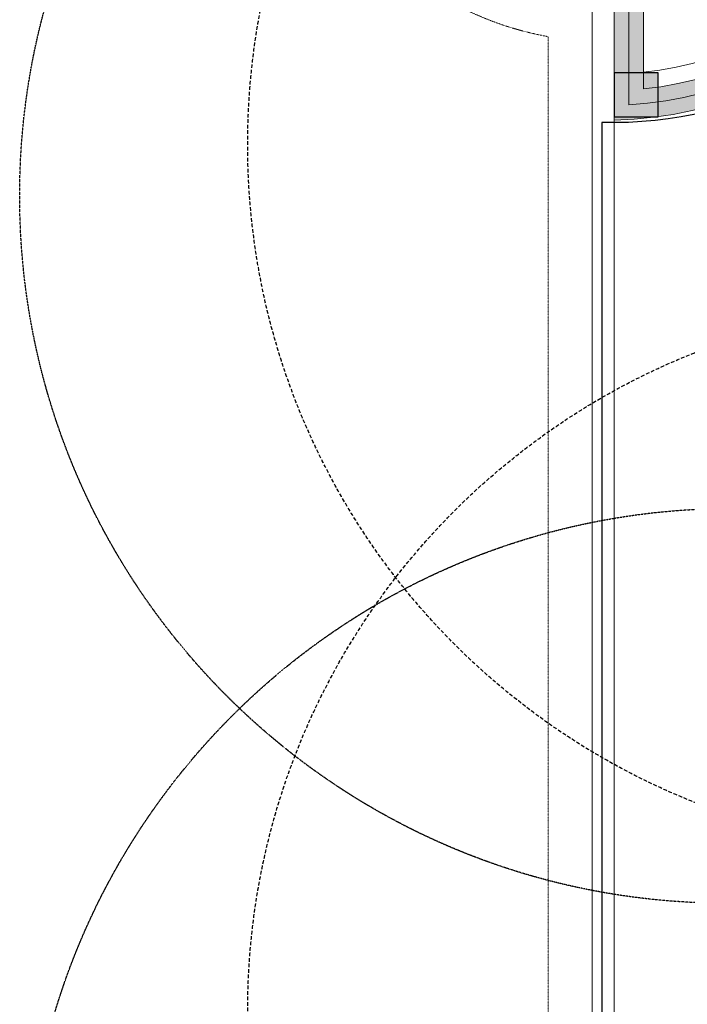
# Model space of a CAD drawing. Header units: millimetres. Extents: x -2073 to 35483, y -49920 to 11085.
# Tile 35 of 70: x -2025 to 288, y -4431 to -1021. Entities that reach past the tile are written whole.
import ezdxf

# ---------------------------------------------------------------- set-up
doc = ezdxf.new("R2010")
doc.units = ezdxf.units.MM
for name, pattern in [('( Dashed )', [0.75, 0.5, -0.25]), ('DASHED', [19.05, 12.7, -6.35]), ('HIDDEN', [0.375, 0.25, -0.125])]:
    doc.linetypes.add(name, pattern=pattern)
for name, color, linetype, lineweight in [('00 Structural', 2, 'Continuous', 25), ('02_Elevation 00', 8, 'Continuous', 9), ('Furniture', 14, 'Continuous', 9), ('Grey', 8, 'Continuous', 9)]:
    doc.layers.add(name, color=color, linetype=linetype, lineweight=lineweight)
for name, color, linetype, true_color in [('FIRE-SPKLR-EQP', 1, 'Continuous', 0xff0000), ('FIRE-SPKLR-EQP-MPA-12SM-C', 2, 'HIDDEN', 0xffff00), ('RCP LAYOUT', 9, 'Continuous', 0x808080), ('UPRIGHT SPRINKLER EQP', 1, 'Continuous', 0xff0000)]:
    doc.layers.add(name, color=color, linetype=linetype, true_color=true_color)
doc.layers.add('Flooring', color=8, linetype='Continuous')

# ---------------------------------------------------------------- blocks, each defined once
blk = doc.blocks.new('UPRIGHT SPRINKLER')
at = {"layer": 'FIRE-SPKLR-EQP-MPA-12SM-C', "linetype": 'DASHED'}
blk.add_circle((0, 0), 2450, dxfattribs=at)
blk = doc.blocks.new('SPKLR-EQP-PENDENT-68C')
at = {"layer": 'FIRE-SPKLR-EQP-MPA-12SM-C'}
blk.add_circle((0, 0), 2450, dxfattribs=at)
blk = doc.blocks.new('plnnnn')
at = {"layer": '02_Elevation 00', "color": 8, "ltscale": 0.25, "true_color": 0x808080}
blk.add_line((1723281.21, -77719.26), (1723281.21, -78113.95), dxfattribs=at)
blk = doc.blocks.new('jahngevrfh')
at = {"ltscale": 0.25, "true_color": 0x808080}
h = blk.add_hatch(color=8, dxfattribs=at)
h.dxf.hatch_style = 1
h.paths.add_polyline_path([(1722044.54, -78811.96), (1722044.54, -78828.71, -0.013467), (1722046.54, -78828.84), (1722046.54, -78814.06, -0.937706), (1722046.54, -78917.73), (1722046.54, -78902.95, -0.013467), (1722044.54, -78903.08), (1722044.54, -78919.82, 0.975525)])
h = blk.add_hatch(color=8, dxfattribs=at)
h.dxf.hatch_style = 1
h.paths.add_polyline_path([(1722046.54, -78814.06), (1722046.54, -78828.84, -0.013533), (1722048.54, -78829.07), (1722048.54, -78818.51), (1722048.54, -78816.23, -0.898297), (1722048.54, -78915.55), (1722048.54, -78902.72, -0.013533), (1722046.54, -78902.95), (1722046.54, -78917.73, 0.937706)])
at = {"layer": 'Grey', "color": 8, "ltscale": 0.25, "true_color": 0x808080}
for points in [[(1722044.54, -78903.08), (1722044.54, -78919.82, 0.975525), (1722044.54, -78811.96), (1722044.54, -78828.71)], [(1722046.54, -78902.95), (1722046.54, -78917.73, 0.937706), (1722046.54, -78814.06), (1722046.54, -78828.84)], [(1722048.54, -78902.72), (1722048.54, -78915.55, 0.898297), (1722048.54, -78816.23), (1722048.54, -78829.07)], [(1722048.54, -78902.72), (1722048.54, -78913.28, 0.899238), (1722048.54, -78818.51), (1722048.54, -78829.07)]]:
    blk.add_lwpolyline(points, format="xyb", dxfattribs=at)
blk.add_arc((1722043.2, -78865.89), 37.21, 272.0616, 87.9384, dxfattribs=at)
blk = doc.blocks.new('steel cols')
at = {"layer": '00 Structural', "ltscale": 0.25, "true_color": 0x808080}
h = blk.add_hatch(color=8, dxfattribs=at)
h.dxf.hatch_style = 1
h.paths.add_polyline_path([(1723381.98, -77443.61), (1723381.98, -77449.61), (1723387.98, -77449.61), (1723387.98, -77443.61)])
at = {"layer": '00 Structural', "color": 8, "ltscale": 0.25, "true_color": 0x808080}
blk.add_lwpolyline([(1723381.98, -77443.61), (1723387.98, -77443.61), (1723387.98, -77449.61), (1723381.98, -77449.61)], close=True, dxfattribs=at)
blk = doc.blocks.new('columns by us')
at = {"layer": '00 Structural', "color": 8, "true_color": 0x808080, "xscale": -1, "rotation": 180}
blk.add_blockref('steel cols', (-100.76, -155412.94), dxfattribs=at)
blk = doc.blocks.new('grid 2')
at = {"layer": 'Flooring', "color": 8, "ltscale": 0.25, "true_color": 0x808080}
blk.add_lwpolyline([(1721906.16, -78870.12, -0.943473), (1721833.91, -78865.91), (1721778.56, -78865.54), (1721778.56, -78747.53), (1721976.22, -78747.52, -0.340693), (1722275.42, -78512.44), (1721509.19, -78512.44, 0.394212), (1721454.19, -78567.44), (1721454.19, -78812.39, -1.031559), (1721454.19, -78919.4), (1721454.19, -79157.98), (1721499.19, -79157.98), (1721499.19, -79214.98), (1721906.18, -79214.98), (1721906.16, -78870.06)], format="xyb", dxfattribs=at)
blk = doc.blocks.new('IRISH HOUSE-RCP LAYOUT')
at = {"layer": 'Furniture', "color": 8, "ltscale": 0.25, "true_color": 0x808080}
blk.add_lwpolyline([(20816.5, 8977.7), (1459, 8977.7, 0.414152), (-41.7, 7586.2), (-41.9, 944, 0.95654), (-42, -944), (-42.2, -7416.7), (-194.6, -7416.7), (-194.6, -9019.3), (1106, -9019.3), (1106, -8866.9), (11438.4, -8866.9)], format="xyb", dxfattribs=at)
at = {"layer": 'Grey', "color": 8, "linetype": '( Dashed )', "ltscale": 0.2, "true_color": 0x808080}
blk.add_lwpolyline([(20817, 8977.8), (20816.5, 9130.1), (1461.7, 9130.1, 0.414155), (-194.1, 7589), (-194.3, 1080, 0.836103), (-194.4, -1080), (-194.6, -7264.3), (-347, -7264.3), (-347, -9171.7), (1258.4, -9171.7), (1258.4, -9019.3), (11438.4, -9019.3), (11438.4, -8866.9)], format="xyb", dxfattribs=at)
at = {"xscale": 25.4, "yscale": 25.4, "zscale": 25.4}
blk.add_blockref('grid 2', (-43724944.7, 2003175.6), dxfattribs=at)
at = {"layer": '00 Structural', "color": 8, "true_color": 0x808080, "xscale": 25.4, "yscale": 25.4, "zscale": 25.4}
blk.add_blockref('columns by us', (-43771308.8, 1979063.5), dxfattribs=at)
at = {"layer": 'Grey', "color": 8, "true_color": 0x808080, "xscale": 25.4, "yscale": 25.4, "zscale": 25.4}
for name, p in [('plnnnn', (-43771308.8, 1979063.5)), ('jahngevrfh', (-43739897.3, 2003193.7))]:
    blk.add_blockref(name, p, dxfattribs=at)

msp = doc.modelspace()

# ---------------------------------------------------------------- block references
at = {"layer": 'FIRE-SPKLR-EQP'}
for p in [(425.3, -1631.1), (444.3, -5163.6)]:
    msp.add_blockref('SPKLR-EQP-PENDENT-68C', p, dxfattribs=at)
at = {"layer": 'RCP LAYOUT'}
msp.add_blockref('IRISH HOUSE-RCP LAYOUT', (0, 0), dxfattribs=at)
at = {"layer": 'UPRIGHT SPRINKLER EQP'}
for p in [(1215, -1453.1), (1215, -4453.1)]:
    msp.add_blockref('UPRIGHT SPRINKLER', p, dxfattribs=at)

doc.saveas('drawing.dxf')
